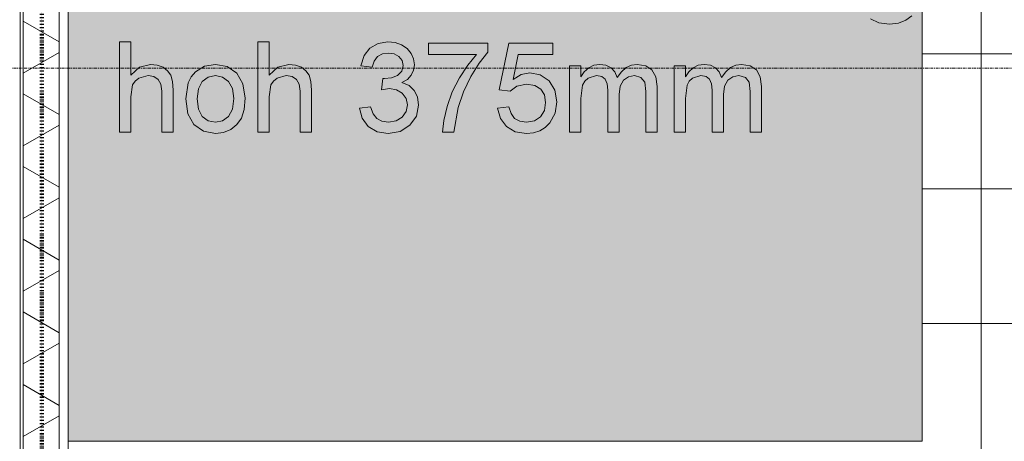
# Model space of a CAD drawing. Header units: millimetres. Extents: x -281 to 145437, y -16481 to 78869.
# Tile 113 of 256: x 4609 to 6799, y 35570 to 36507. Entities that reach past the tile are written whole.
import ezdxf

# ---------------------------------------------------------------- set-up
doc = ezdxf.new("R2010")
doc.units = ezdxf.units.MM
doc.linetypes.add('ARC FS 060 minutes', pattern=[7.2, 2.4, -1.6, 0, -1.6, 0, -1.6])
doc.linetypes.add('Grid Line', pattern=[12, 6, -2, 2, -2])
for name, color, linetype, lineweight in [('A--A23__Vloeren', 8, 'Continuous', 5), ('A--A2__Ruwbouw', 8, 'Continuous', 5), ('A--L$01A__Algemeen', 7, 'Continuous', 5), ('A--L$07A__Stramien', 1, 'Continuous', 5), ('A--L21__Buitenwanden', 3, 'Continuous', 5), ('A--L90__Terrein', 7, 'Continuous', 5)]:
    doc.layers.add(name, color=color, linetype=linetype, lineweight=lineweight)

# ---------------------------------------------------------------- blocks, each defined once
blk = doc.blocks.new('65_GM_LIB_fire separation vertical_gen_arc - 060 minutes-2436626-L_80_ 11')
at = {"layer": 'A--L$01A__Algemeen', "linetype": 'ARC FS 060 minutes', "lineweight": 100}
blk.add_line((0, 0), (44095, 0), dxfattribs=at)
blk = doc.blocks.new('TBR-B-INS-BR-ARC-R25_rvt-1-L_80_ 11')
at = {"layer": 'A--L$01A__Algemeen', "color": 124, "linetype": 'ARC FS 060 minutes', "lineweight": 100, "rotation": 269.9999999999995}
blk.add_blockref('65_GM_LIB_fire separation vertical_gen_arc - 060 minutes-2436626-L_80_ 11', (4658, 56530), dxfattribs=at)
blk = doc.blocks.new('NLRS_90_PA_LB_fietsvak dubbellaags_gen_cpz - NLRS_72_21_01_fietsvak 10x hoh 375-48998501-L_80_ 11')
at = {"layer": 'A--L90__Terrein'}
blk.add_hatch(color=256, dxfattribs=at).paths.add_polyline_path([(1900, 0), (1900, 1875), (0, 1875), (0, 0), (1279, 0)])
for p, q in [((1900, 0), (1900, 1875)), ((1863.4, 936.2), (1876.3, 946)), ((1784.9, 939.6), (1803.3, 930.8)), ((1803.3, 930.8), (1826.7, 927.9)), ((1826.7, 927.9), (1846.8, 929.9)), ((1846.8, 929.9), (1863.4, 936.2)), ((139.1, 888.4), (114, 888.4)), ((114, 888.4), (114, 687.5)), ((139.1, 814.5), (139.1, 888.4)), ((446.7, 888.4), (421.6, 888.4)), ((421.6, 888.4), (421.6, 687.5)), ((446.7, 814.5), (446.7, 888.4)), ((689.3, 884.9), (671.3, 874.4)), ((711.2, 888.4), (689.3, 884.9)), ((727, 886.7), (711.2, 888.4)), ((741.5, 881.5), (727, 886.7)), ((753.8, 873.4), (741.5, 881.5)), ((933.3, 885.3), (801.5, 885.3)), ((801.5, 885.3), (801.5, 860.2)), ((933.3, 865), (933.3, 885.3)), ((980.4, 885.3), (958.4, 781.7)), ((1077.7, 885.3), (980.4, 885.3)), ((1077.7, 860.2), (1077.7, 885.3)), ((658.2, 857.6), (650.8, 835)), ((671.3, 874.4), (658.2, 857.6)), ((680.3, 845.6), (688.2, 855.5)), ((688.2, 855.5), (699, 861.3)), ((699, 861.3), (712.1, 863.3)), ((712.1, 863.3), (725.3, 861.4)), ((725.3, 861.4), (735.8, 855.5)), ((735.8, 855.5), (742.7, 846.7)), ((762.7, 862.7), (753.8, 873.4)), ((768.2, 850.4), (762.7, 862.7)), ((801.5, 860.2), (908.2, 860.2)), ((908.2, 860.2), (888.6, 836.6)), ((914.5, 841.2), (933.3, 865)), ((990, 804.8), (1000.7, 860.2)), ((1000.7, 860.2), (1077.7, 860.2)), ((182.8, 838.2), (158.7, 832.3)), ((197.9, 836.6), (182.8, 838.2)), ((211, 831.7), (197.9, 836.6)), ((303.4, 834.1), (283.2, 821.9)), ((327.5, 838.2), (303.4, 834.1)), ((353.9, 833.2), (327.5, 838.2)), ((374.9, 818.3), (353.9, 833.2)), ((490.4, 838.2), (466.3, 832.3)), ((505.6, 836.6), (490.4, 838.2)), ((518.6, 831.7), (505.6, 836.6)), ((650.8, 835), (675.9, 831.9)), ((675.9, 831.9), (680.3, 845.6)), ((744.9, 835.9), (741.8, 822.9)), ((742.7, 846.7), (744.9, 835.9)), ((770.1, 837.4), (768.2, 850.4)), ((768.3, 825.2), (770.1, 837.4)), ((888.6, 836.6), (870.2, 808.2)), ((895.9, 810.9), (914.5, 841.2)), ((1140.5, 835), (1115.4, 835)), ((1115.4, 835), (1115.4, 687.5)), ((1140.5, 810.8), (1140.5, 835)), ((1169.3, 836.3), (1157.8, 830.7)), ((1182.3, 838.2), (1169.3, 836.3)), ((1196.3, 836.3), (1182.3, 838.2)), ((1207.5, 830.5), (1196.3, 836.3)), ((1252.7, 836.4), (1240.9, 830.9)), ((1265.7, 838.2), (1252.7, 836.4)), ((1284.6, 835.1), (1265.7, 838.2)), ((1298.5, 826), (1284.6, 835.1)), ((1372.8, 835), (1347.7, 835)), ((1347.7, 835), (1347.7, 687.5)), ((1372.8, 810.8), (1372.8, 835)), ((1401.6, 836.3), (1390.1, 830.7)), ((1414.6, 838.2), (1401.6, 836.3)), ((1428.6, 836.3), (1414.6, 838.2)), ((1439.8, 830.5), (1428.6, 836.3)), ((1485, 836.4), (1473.2, 830.9)), ((1498, 838.2), (1485, 836.4)), ((1516.9, 835.1), (1498, 838.2)), ((1530.8, 826), (1516.9, 835.1)), ((158.7, 832.3), (139.1, 814.5)), ((156.9, 807.5), (177.5, 813.1)), ((177.5, 813.1), (190.5, 811)), ((190.5, 811), (200.1, 804.8)), ((221.2, 824.1), (211, 831.7)), ((228.1, 813.9), (221.2, 824.1)), ((232, 800), (228.1, 813.9)), ((273.7, 810.7), (266.9, 796.8)), ((283.2, 821.9), (273.7, 810.7)), ((311.4, 809.9), (327.5, 813.1)), ((327.5, 813.1), (343.4, 809.8)), ((388.7, 794.6), (374.9, 818.3)), ((466.3, 832.3), (446.7, 814.5)), ((464.5, 807.5), (485.1, 813.1)), ((485.1, 813.1), (498.1, 811)), ((498.1, 811), (507.8, 804.8)), ((528.9, 824.1), (518.6, 831.7)), ((535.7, 813.9), (528.9, 824.1)), ((539.6, 800), (535.7, 813.9)), ((732.3, 813.7), (718.8, 808.3)), ((741.8, 822.9), (732.3, 813.7)), ((754.5, 804.8), (763.1, 814.2)), ((763.1, 814.2), (768.3, 825.2)), ((879.5, 777), (895.9, 810.9)), ((1007.9, 815.7), (990, 804.8)), ((1026.7, 819.3), (1007.9, 815.7)), ((1050.2, 814.8), (1026.7, 819.3)), ((1069.6, 801.3), (1050.2, 814.8)), ((1148, 821.9), (1140.5, 810.8)), ((1157.8, 830.7), (1148, 821.9)), ((1156.7, 807.7), (1175.3, 813.1)), ((1175.3, 813.1), (1186.7, 811)), ((1186.7, 811), (1194.3, 805)), ((1215.9, 821.3), (1207.5, 830.5)), ((1221.3, 809), (1215.9, 821.3)), ((1230.5, 821.8), (1221.3, 809)), ((1240.9, 830.9), (1230.5, 821.8)), ((1235.1, 803), (1246.2, 810.6)), ((1246.2, 810.6), (1259.8, 813.1)), ((1259.8, 813.1), (1274.1, 809.1)), ((1307.1, 810.6), (1298.5, 826)), ((1310, 788.6), (1307.1, 810.6)), ((1380.4, 821.9), (1372.8, 810.8)), ((1390.1, 830.7), (1380.4, 821.9)), ((1389, 807.7), (1407.6, 813.1)), ((1407.6, 813.1), (1419, 811)), ((1419, 811), (1426.6, 805)), ((1448.2, 821.3), (1439.8, 830.5)), ((1453.6, 809), (1448.2, 821.3)), ((1462.8, 821.8), (1453.6, 809)), ((1473.2, 830.9), (1462.8, 821.8)), ((1467.4, 803), (1478.5, 810.6)), ((1478.5, 810.6), (1492.1, 813.1)), ((1492.1, 813.1), (1506.4, 809.1)), ((1539.4, 810.6), (1530.8, 826)), ((1542.3, 788.6), (1539.4, 810.6)), ((139.1, 765.9), (143.2, 792.3)), ((143.2, 792.3), (148.6, 800.9)), ((148.6, 800.9), (156.9, 807.5)), ((200.1, 804.8), (206.1, 794)), ((206.1, 794), (208.1, 778.3)), ((233.2, 780.9), (232, 800)), ((266.9, 796.8), (261.5, 761.3)), ((289.5, 784), (298.2, 800.2)), ((298.2, 800.2), (311.4, 809.9)), ((343.4, 809.8), (356.5, 800.1)), ((356.5, 800.1), (365.3, 784.2)), ((393.3, 763.3), (388.7, 794.6)), ((446.7, 765.9), (450.8, 792.3)), ((450.8, 792.3), (456.3, 800.9)), ((456.3, 800.9), (464.5, 807.5)), ((507.8, 804.8), (513.8, 794)), ((513.8, 794), (515.8, 778.3)), ((540.9, 780.9), (539.6, 800)), ((699.8, 806.8), (697, 781.7)), ((703.8, 806.5), (699.8, 806.8)), ((718.8, 808.3), (703.8, 806.5)), ((742.5, 797.6), (754.5, 804.8)), ((758.2, 791.2), (742.5, 797.6)), ((769.9, 780.4), (758.2, 791.2)), ((870.2, 808.2), (854.4, 776.8)), ((983.5, 778.5), (997.6, 789.9)), ((997.6, 789.9), (1019.7, 794.2)), ((1019.7, 794.2), (1038.3, 791.5)), ((1038.3, 791.5), (1051.5, 783.3)), ((1082.8, 780.8), (1069.6, 801.3)), ((1140.5, 761.9), (1144.3, 791.9)), ((1144.3, 791.9), (1149.3, 801)), ((1149.3, 801), (1156.7, 807.7)), ((1194.3, 805), (1198.7, 794.8)), ((1198.7, 794.8), (1200.1, 780.6)), ((1225.3, 770.8), (1227.7, 789.9)), ((1227.7, 789.9), (1235.1, 803)), ((1274.1, 809.1), (1282.6, 798.8)), ((1282.6, 798.8), (1284.9, 777.9)), ((1310, 687.5), (1310, 788.6)), ((1372.8, 761.9), (1376.6, 791.9)), ((1376.6, 791.9), (1381.6, 801)), ((1381.6, 801), (1389, 807.7)), ((1426.6, 805), (1431, 794.8)), ((1431, 794.8), (1432.4, 780.6)), ((1457.6, 770.8), (1460, 789.9)), ((1460, 789.9), (1467.4, 803)), ((1506.4, 809.1), (1514.9, 798.8)), ((1514.9, 798.8), (1517.2, 777.9)), ((1542.3, 687.5), (1542.3, 788.6)), ((208.1, 778.3), (208.1, 687.5)), ((233.2, 687.5), (233.2, 780.9)), ((286.6, 761.3), (289.5, 784)), ((365.3, 784.2), (368.2, 762.1)), ((515.8, 778.3), (515.8, 687.5)), ((540.9, 687.5), (540.9, 780.9)), ((697, 781.7), (714.6, 784.4)), ((714.6, 784.4), (730.4, 781.9)), ((730.4, 781.9), (743.1, 774.1)), ((743.1, 774.1), (751.6, 762.5)), ((777.1, 765.7), (769.9, 780.4)), ((854.4, 776.8), (842.8, 744.2)), ((867.3, 742.1), (879.5, 777)), ((958.4, 781.7), (983.5, 778.5)), ((1051.5, 783.3), (1059.4, 770.4)), ((1059.4, 770.4), (1062, 753.5)), ((1087.1, 755), (1082.8, 780.8)), ((1200.1, 780.6), (1200.1, 687.5)), ((1225.3, 687.5), (1225.3, 770.8)), ((1284.9, 777.9), (1284.9, 687.5)), ((1432.4, 780.6), (1432.4, 687.5)), ((1457.6, 687.5), (1457.6, 770.8)), ((1517.2, 777.9), (1517.2, 687.5)), ((139.1, 687.5), (139.1, 765.9)), ((261.5, 761.3), (266.1, 728.4)), ((289.5, 738.6), (286.6, 761.3)), ((368.2, 762.1), (365.3, 738.9)), ((391.3, 738), (393.3, 763.3)), ((446.7, 687.5), (446.7, 765.9)), ((754.4, 748.2), (751.5, 733.1)), ((751.6, 762.5), (754.4, 748.2)), ((774.7, 723.3), (779.5, 747.7)), ((779.5, 747.7), (777.1, 765.7)), ((1062, 753.5), (1059.2, 735.5)), ((1083.2, 729.9), (1087.1, 755)), ((1140.5, 687.5), (1140.5, 761.9)), ((1372.8, 687.5), (1372.8, 761.9)), ((266.1, 728.4), (279.7, 704.2)), ((298.2, 722.4), (289.5, 738.6)), ((365.3, 738.9), (356.6, 722.5)), ((385.2, 718.6), (391.3, 738)), ((672.7, 744), (647.6, 740.9)), ((647.6, 740.9), (653.8, 718.2)), ((678.4, 728.2), (672.7, 744)), ((686.6, 717.6), (678.4, 728.2)), ((751.5, 733.1), (743, 720.6)), ((760.3, 702.8), (774.7, 723.3)), ((842.8, 744.2), (835.6, 713.4)), ((858, 687.5), (867.3, 742.1)), ((980.4, 744), (955.3, 740.9)), ((955.3, 740.9), (961.4, 717.8)), ((985, 728.9), (980.4, 744)), ((993, 718.1), (985, 728.9)), ((1059.2, 735.5), (1050.8, 721.5)), ((1071.4, 708.4), (1083.2, 729.9)), ((279.7, 704.2), (300.8, 689.3)), ((311.4, 712.7), (298.2, 722.4)), ((327.5, 709.5), (311.4, 712.7)), ((343.5, 712.7), (327.5, 709.5)), ((356.6, 722.5), (343.5, 712.7)), ((361.5, 693.4), (375.2, 704.2)), ((375.2, 704.2), (385.2, 718.6)), ((653.8, 718.2), (667.6, 700.1)), ((697.9, 711.5), (686.6, 717.6)), ((712.5, 709.5), (697.9, 711.5)), ((729.7, 712.3), (712.5, 709.5)), ((743, 720.6), (729.7, 712.3)), ((738.5, 689), (760.3, 702.8)), ((835.6, 713.4), (832.8, 687.5)), ((961.4, 717.8), (974.9, 699.8)), ((1004.5, 711.6), (993, 718.1)), ((1019.3, 709.5), (1004.5, 711.6)), ((1037.3, 712.5), (1019.3, 709.5)), ((1050.8, 721.5), (1037.3, 712.5)), ((1060.9, 697.9), (1071.4, 708.4)), ((114, 687.5), (139.1, 687.5)), ((208.1, 687.5), (233.2, 687.5)), ((300.8, 689.3), (327.5, 684.4)), ((327.5, 684.4), (345.2, 686.6)), ((345.2, 686.6), (361.5, 693.4)), ((421.6, 687.5), (446.7, 687.5)), ((515.8, 687.5), (540.9, 687.5)), ((667.6, 700.1), (687.4, 688.3)), ((687.4, 688.3), (711.6, 684.4)), ((711.6, 684.4), (738.5, 689)), ((832.8, 687.5), (858, 687.5)), ((974.9, 699.8), (994.5, 688.2)), ((994.5, 688.2), (1019.2, 684.4)), ((1019.2, 684.4), (1034.9, 685.9)), ((1034.9, 685.9), (1048.8, 690.4)), ((1048.8, 690.4), (1060.9, 697.9)), ((1115.4, 687.5), (1140.5, 687.5)), ((1200.1, 687.5), (1225.3, 687.5)), ((1284.9, 687.5), (1310, 687.5)), ((1347.7, 687.5), (1372.8, 687.5)), ((1432.4, 687.5), (1457.6, 687.5)), ((1517.2, 687.5), (1542.3, 687.5)), ((0, 0), (1900, 0))]:
    blk.add_line(p, q, dxfattribs=at)

msp = doc.modelspace()

# ---------------------------------------------------------------- hatches: boundary and pattern name
at = {"layer": 'A--A23__Vloeren'}
h = msp.add_hatch(dxfattribs=at)
h.set_pattern_fill('FP_213', color=256, style=0, pattern_type=2)
h.set_pattern_definition([(0, (7648.04, 36431.46), (0, 300), []), (90, (7648.04, 36431.46), (-300, 2e-14), [])])
h.paths.add_polyline_path([(4717, 12483), (5950.5, 12483), (5951.5, 12545), (5952.7, 12547.8), (5958, 12550), (6045.5, 12549), (6048.3, 12547.8), (6050.5, 12542.5), (6050.5, 12483), (9400, 12483), (9400, 12700), (8817, 12700), (8817, 15700), (8900, 15700), (8900, 16450), (8817, 16450), (8817, 21700), (9400, 21700), (9400, 22808.8), (8817, 22808.8), (8817, 28808.8), (9400, 28808.8), (9400, 29700), (8817, 29700), (8817, 35700), (9400, 35700), (9400, 36900), (8817, 36900), (8817, 42900), (9400, 42900), (9400, 43913), (8817, 43913), (8817, 49288), (9400, 49288), (9400, 50010), (8817, 50010), (8817, 55260), (9400, 55260), (9400, 56200), (10717, 56200), (10717, 56540), (9140, 56540), (9140, 56717), (8110, 56717), (8110, 56712), (8045, 56712), (8046, 56715.5), (8060, 56715.5), (8060, 56717), (8039.4, 56717), (8039, 56715), (6800.2, 56715.5), (6800, 56717), (6780, 56717), (6780, 56715.5), (6794, 56714.7), (6795, 56712), (6730, 56712), (6731, 56715.5), (6730, 56715.5), (6730, 56717), (4717, 56717), (4717, 55445), (6617, 55445), (6617, 52070), (4717, 52070), (4717, 51845), (6617, 51845), (6617, 48470), (4717, 48470), (4717, 48245), (6617, 48245), (6617, 44870), (4717, 44870), (4717, 44645), (6617, 44645), (6617, 41270), (4717, 41270), (4717, 41045), (6617, 41045), (6617, 37670), (4717, 37670), (4717, 37445), (6617, 37445), (6617, 34070), (4717, 34070), (4717, 33845), (6617, 33845), (6617, 30470), (4717, 30470), (4717, 30325), (6617, 30325), (6617, 26950), (4717, 26950), (4717, 26645), (6617, 26645), (6617, 23270), (4717, 23270), (4717, 23045), (6617, 23045), (6617, 19670), (4717, 19670), (4717, 19445), (6617, 19445), (6617, 16070), (4717, 16069.5), (4717, 15800), (6617, 15800), (6617, 12800), (4717, 12800), (4717, 12580.7)])
h.paths.add_polyline_path([(6044.8, 12483), (6045.5, 12483), (6044.8, 12544.3), (6043, 12545), (5956.2, 12544.3), (5955.5, 12542.5), (5956.2, 12483), (5996, 12483)])
h.paths.add_polyline_path([(5996, 15950), (5956.2, 15950.7), (5952.7, 15952.2), (5950.5, 15957.5), (5951.5, 16045), (5952.7, 16047.8), (5958, 16050), (6045.5, 16049), (6048.3, 16047.8), (6050.5, 16042.5), (6049.8, 15955.7), (6048.3, 15952.2), (6043, 15950)])
h.paths.add_polyline_path([(6043, 15955), (6044.8, 15955.7), (6045.5, 15957.5), (6044.8, 16044.3), (6043, 16045), (5956.2, 16044.3), (5955.5, 16042.5), (5956.2, 15955.7), (5958, 15955), (5996, 15955)])
h.paths.add_polyline_path([(6700.3, 18554.3), (6674, 18557.8), (6656.5, 18566.2), (6644.1, 18581), (6637.2, 18601.4), (6662.4, 18604.6), (6666.3, 18593.8), (6675, 18585.5), (6685.4, 18581.1), (6700.6, 18579.5), (6716.7, 18581.4), (6726.2, 18585.4), (6732.5, 18591.8), (6734.6, 18599.3), (6731, 18606.9), (6726.2, 18610.6), (6699.5, 18618), (6662.5, 18630.1), (6652.9, 18636.2), (6646, 18644.4), (6640.4, 18664.7), (6644.9, 18683.4), (6657.2, 18697.7), (6673.2, 18705.1), (6696.7, 18707.9), (6725.3, 18703.2), (6736.8, 18697.4), (6744.8, 18689.9), (6753.4, 18667.4), (6728.3, 18664.2), (6725.1, 18672.1), (6718.8, 18678.1), (6694.8, 18682.9), (6682.3, 18681.9), (6672.7, 18678.3), (6667.3, 18673.1), (6665.5, 18667.2), (6668.5, 18659.9), (6677.9, 18654.4), (6700.3, 18648.7), (6736.4, 18637.2), (6753.5, 18623.8), (6758.6, 18610.6), (6759.3, 18599.3), (6757.9, 18589.6), (6752.4, 18577.9), (6743.5, 18567.9), (6731.4, 18560.5), (6715.7, 18555.8), (6700.6, 18554.4)])
h.paths.add_polyline_path([(5958, 19550), (5952.7, 19552.2), (5950.5, 19557.5), (5951.5, 19645), (5952.7, 19647.8), (5958, 19650), (6045.5, 19649), (6048.3, 19647.8), (6050.5, 19642.5), (6049.8, 19555.7), (6048.3, 19552.2), (6043, 19550), (5996, 19550)])
h.paths.add_polyline_path([(6043, 19555), (6044.8, 19555.7), (6045.5, 19557.5), (6044.8, 19644.3), (6043, 19645), (5956.2, 19644.3), (5955.5, 19642.5), (5956.2, 19555.7), (5958, 19555), (5996, 19555)])
h.paths.add_polyline_path([(6700.3, 22154.3), (6674, 22157.8), (6656.5, 22166.2), (6644.1, 22181), (6637.2, 22201.4), (6662.5, 22204.2), (6666.3, 22193.8), (6675, 22185.5), (6685.4, 22181.1), (6700.6, 22179.5), (6716, 22181.1), (6726.2, 22185.4), (6732.5, 22191.8), (6734.6, 22199.3), (6732.5, 22205.7), (6726.2, 22210.6), (6699.5, 22218), (6662.5, 22230.1), (6652.9, 22236.2), (6646, 22244.4), (6640.4, 22264.7), (6644.9, 22283.4), (6657.2, 22297.7), (6673.2, 22305.1), (6696.7, 22307.9), (6725.3, 22303.2), (6736.8, 22297.4), (6744.8, 22289.9), (6753.4, 22267.4), (6728.3, 22264.2), (6725.1, 22272.1), (6718.8, 22278.1), (6694.8, 22282.9), (6682.3, 22281.9), (6672.7, 22278.3), (6667.3, 22273.1), (6665.5, 22267.2), (6668.5, 22259.9), (6677.9, 22254.4), (6700.3, 22248.7), (6736.4, 22237.2), (6753.5, 22223.8), (6758.6, 22210.6), (6759.3, 22199.3), (6757.9, 22189.6), (6752.4, 22177.9), (6743.5, 22167.9), (6731.4, 22160.5), (6715.7, 22155.8), (6700.3, 22154.3)])
h.paths.add_polyline_path([(5996, 23150), (5956.2, 23150.7), (5952.7, 23152.2), (5950.5, 23157.5), (5951.5, 23245), (5952.7, 23247.8), (5958, 23250), (6045.5, 23249), (6048.3, 23247.8), (6050.5, 23242.5), (6049.8, 23155.7), (6048.3, 23152.2), (6043, 23150)])
h.paths.add_polyline_path([(5996, 23155), (6044.8, 23155.7), (6045.5, 23157.5), (6044.8, 23244.3), (6043, 23245), (5956.2, 23244.3), (5955.5, 23242.5), (5956.2, 23155.7), (5958, 23155)])
h.paths.add_polyline_path([(6700.3, 25754.3), (6674, 25757.8), (6656.5, 25766.2), (6644.1, 25781), (6637.2, 25801.4), (6662.5, 25804.2), (6666.3, 25793.8), (6675, 25785.5), (6685.4, 25781.1), (6700.6, 25779.5), (6716, 25781.1), (6726.2, 25785.4), (6732.5, 25791.8), (6734.6, 25799.3), (6732.5, 25805.7), (6726.2, 25810.6), (6699.5, 25818), (6662.5, 25830.1), (6652.9, 25836.2), (6646, 25844.4), (6640.4, 25864.7), (6644.9, 25883.4), (6657.2, 25897.7), (6673.2, 25905.1), (6696.7, 25907.9), (6728.4, 25901.7), (6736.8, 25897.4), (6744.8, 25889.9), (6753.4, 25867.4), (6728.3, 25864.2), (6725.1, 25872.1), (6718.8, 25878.1), (6694.8, 25882.9), (6682.3, 25881.9), (6672.7, 25878.3), (6667.3, 25873.1), (6665.5, 25867.2), (6668.5, 25859.9), (6677.9, 25854.4), (6700.3, 25848.7), (6736.4, 25837.2), (6753.5, 25823.8), (6758.6, 25810.6), (6759.3, 25799.3), (6757.9, 25789.6), (6752.4, 25777.9), (6743.5, 25767.9), (6731.4, 25760.5), (6715.7, 25755.8), (6700.3, 25754.3)])
h.paths.add_polyline_path([(6043, 26750), (5956.2, 26750.7), (5952.7, 26752.2), (5950.5, 26757.5), (5951.5, 26845), (5952.7, 26847.8), (5958, 26850), (6045.5, 26849), (6048.3, 26847.8), (6050.5, 26842.5), (6049.8, 26755.7), (6048.3, 26752.2), (6044.8, 26750.7)])
h.paths.add_polyline_path([(6043, 26755), (6044.8, 26755.7), (6045.5, 26757.5), (6044.8, 26844.3), (6043, 26845), (5956.2, 26844.3), (5955.5, 26842.5), (5956.2, 26755.7), (5958, 26755), (5996, 26755)])
h.paths.add_polyline_path([(6700.3, 29434.4), (6674, 29437.8), (6656.5, 29446.3), (6644.1, 29461), (6637.2, 29481.5), (6662.5, 29484.2), (6666.3, 29473.9), (6675, 29465.6), (6685.4, 29461.1), (6700.6, 29459.5), (6716, 29461.1), (6726.2, 29465.5), (6732.5, 29471.9), (6734.6, 29479.4), (6732.5, 29485.8), (6726.2, 29490.7), (6699.5, 29498.1), (6662.5, 29510.1), (6652.9, 29516.3), (6646, 29524.5), (6640.4, 29544.7), (6644.9, 29563.4), (6657.2, 29577.7), (6673.2, 29585.2), (6696.7, 29587.9), (6725.3, 29583.3), (6736.8, 29577.5), (6744.8, 29570), (6753.4, 29547.4), (6728.3, 29544.3), (6725.1, 29552.2), (6718.8, 29558.1), (6694.8, 29563), (6682.3, 29561.9), (6672.7, 29558.4), (6667.3, 29553.2), (6665.5, 29547.3), (6668.5, 29540), (6677.9, 29534.4), (6700.3, 29528.8), (6736.4, 29517.3), (6753.5, 29503.9), (6758.6, 29490.7), (6759.3, 29479.4), (6757.9, 29469.7), (6752.4, 29458), (6743.5, 29448), (6731.4, 29440.6), (6715.7, 29435.8), (6700.3, 29434.4)])
h.paths.add_polyline_path([(5958, 30350), (5952.7, 30352.2), (5950.5, 30357.5), (5951.5, 30445), (5952.7, 30447.8), (5958, 30450), (6045.5, 30449), (6048.3, 30447.8), (6050.5, 30442.5), (6049.8, 30355.7), (6048.3, 30352.2), (6043, 30350), (5996, 30350)])
h.paths.add_polyline_path([(5996, 30355), (6044.8, 30355.7), (6045.5, 30357.5), (6044.8, 30444.3), (6043, 30445), (5956.2, 30444.3), (5955.5, 30442.5), (5956.2, 30355.7), (5958, 30355)])
h.paths.add_polyline_path([(6700.3, 32954.3), (6674, 32957.8), (6656.5, 32966.2), (6644.1, 32981), (6637.2, 33001.4), (6662.5, 33004.2), (6666.3, 32993.8), (6675, 32985.5), (6685.4, 32981.1), (6700.6, 32979.5), (6716, 32981.1), (6726.2, 32985.4), (6732.5, 32991.8), (6734.6, 32999.3), (6732.5, 33005.7), (6726.2, 33010.6), (6699.5, 33018), (6662.5, 33030.1), (6652.9, 33036.2), (6646, 33044.4), (6640.4, 33064.7), (6644.9, 33083.4), (6657.2, 33097.7), (6673.2, 33105.1), (6696.7, 33107.9), (6725.3, 33103.2), (6736.8, 33097.4), (6744.8, 33089.9), (6753.4, 33067.4), (6728.3, 33064.2), (6725.1, 33072.1), (6718.8, 33078.1), (6694.8, 33082.9), (6682.3, 33081.9), (6672.7, 33078.3), (6667.3, 33073.1), (6665.5, 33067.2), (6668.5, 33059.9), (6677.9, 33054.4), (6700.3, 33048.7), (6736.4, 33037.2), (6753.5, 33023.8), (6758.6, 33010.6), (6759.3, 32999.3), (6757.9, 32989.6), (6752.4, 32977.9), (6743.5, 32967.9), (6731.4, 32960.5), (6715.7, 32955.8), (6700.3, 32954.3)])
h.paths.add_polyline_path([(5958, 33950), (5952.7, 33952.2), (5950.5, 33957.5), (5951.5, 34045), (5952.7, 34047.8), (5958, 34050), (6045.5, 34049), (6048.3, 34047.8), (6050.5, 34042.5), (6049.8, 33955.7), (6048.3, 33952.2), (6043, 33950), (5996, 33950)])
h.paths.add_polyline_path([(6043, 33955), (6044.8, 33955.7), (6045.5, 33957.5), (6044.8, 34044.3), (6043, 34045), (5956.2, 34044.3), (5955.5, 34042.5), (5956.2, 33955.7), (5958, 33955), (5996, 33955)])
h.paths.add_polyline_path([(6700.3, 36554.3), (6674, 36557.8), (6656.5, 36566.2), (6644.1, 36581), (6637.2, 36601.4), (6662.5, 36604.2), (6666.3, 36593.8), (6675, 36585.5), (6685.4, 36581.1), (6700.6, 36579.5), (6716, 36581.1), (6726.2, 36585.4), (6732.5, 36591.8), (6734.6, 36599.3), (6732.5, 36605.7), (6726.2, 36610.6), (6699.5, 36618), (6662.5, 36630.1), (6652.9, 36636.2), (6646, 36644.4), (6640.4, 36664.7), (6644.9, 36683.4), (6657.2, 36697.7), (6673.2, 36705.1), (6696.7, 36707.9), (6725.3, 36703.2), (6736.8, 36697.4), (6744.8, 36689.9), (6753.4, 36667.4), (6728.3, 36664.2), (6725.1, 36672.1), (6718.8, 36678.1), (6694.8, 36682.9), (6682.3, 36681.9), (6672.7, 36678.3), (6667.3, 36673.1), (6665.5, 36667.2), (6668.5, 36659.9), (6677.9, 36654.4), (6700.3, 36648.7), (6736.4, 36637.2), (6753.5, 36623.8), (6758.6, 36610.6), (6759.3, 36599.3), (6757.9, 36589.6), (6752.4, 36577.9), (6743.5, 36567.9), (6731.4, 36560.5), (6715.7, 36555.8), (6700.3, 36554.3)])
h.paths.add_polyline_path([(5996, 37550), (5956.2, 37550.7), (5952.7, 37552.2), (5950.5, 37557.5), (5951.5, 37645), (5952.7, 37647.8), (5958, 37650), (6045.5, 37649), (6048.3, 37647.8), (6050.5, 37642.5), (6049.8, 37555.7), (6048.3, 37552.2), (6043, 37550)])
h.paths.add_polyline_path([(6043, 37555), (6044.8, 37555.7), (6045.5, 37557.5), (6044.8, 37644.3), (6043, 37645), (5956.2, 37644.3), (5955.5, 37642.5), (5956.2, 37555.7), (5958, 37555), (5996, 37555)])
h.paths.add_polyline_path([(6700.3, 40154.3), (6674, 40157.8), (6656.5, 40166.2), (6644.1, 40181), (6637.2, 40201.4), (6662.5, 40204.2), (6666.3, 40193.8), (6675, 40185.5), (6685.4, 40181.1), (6700.6, 40179.5), (6716, 40181.1), (6726.2, 40185.4), (6732.5, 40191.8), (6734.6, 40199.3), (6732.5, 40205.7), (6726.2, 40210.6), (6699.5, 40218), (6662.5, 40230.1), (6652.9, 40236.2), (6646, 40244.4), (6640.4, 40264.7), (6644.9, 40283.4), (6657.2, 40297.7), (6673.2, 40305.1), (6696.7, 40307.9), (6725.3, 40303.2), (6736.8, 40297.4), (6744.8, 40289.9), (6753.4, 40267.4), (6728.3, 40264.2), (6725.1, 40272.1), (6718.8, 40278.1), (6694.8, 40282.9), (6682.3, 40281.9), (6672.7, 40278.3), (6667.3, 40273.1), (6665.5, 40267.2), (6668.5, 40259.9), (6677.9, 40254.4), (6700.3, 40248.7), (6736.4, 40237.2), (6753.5, 40223.8), (6758.6, 40210.6), (6759.3, 40199.3), (6757.9, 40189.6), (6752.4, 40177.9), (6743.5, 40167.9), (6731.4, 40160.5), (6715.7, 40155.8), (6700.6, 40154.4)])
h.paths.add_polyline_path([(5958, 41150), (5952.7, 41152.2), (5950.5, 41157.5), (5951.5, 41245), (5952.7, 41247.8), (5958, 41250), (6045.5, 41249), (6048.3, 41247.8), (6050.5, 41242.5), (6049.8, 41155.7), (6048.3, 41152.2), (6043, 41150), (5996, 41150)])
h.paths.add_polyline_path([(5958, 41155), (6044.8, 41155.7), (6045.5, 41157.5), (6044.8, 41244.3), (6043, 41245), (5956.2, 41244.3), (5955.5, 41242.5), (5956.2, 41155.7)])
h.paths.add_polyline_path([(6700.3, 43754.3), (6674, 43757.8), (6656.5, 43766.2), (6644.1, 43781), (6637.2, 43801.4), (6662.5, 43804.2), (6666.3, 43793.8), (6675, 43785.5), (6685.4, 43781.1), (6700.6, 43779.5), (6716, 43781.1), (6726.2, 43785.4), (6732.5, 43791.8), (6734.6, 43799.3), (6732.5, 43805.7), (6726.2, 43810.6), (6699.5, 43818), (6662.5, 43830.1), (6652.9, 43836.2), (6646, 43844.4), (6640.4, 43864.7), (6644.9, 43883.4), (6657.2, 43897.7), (6673.2, 43905.1), (6696.7, 43907.9), (6725.3, 43903.2), (6736.8, 43897.4), (6744.8, 43889.9), (6753.4, 43867.4), (6728.3, 43864.2), (6725.1, 43872.1), (6718.8, 43878.1), (6694.8, 43882.9), (6682.3, 43881.9), (6672.7, 43878.3), (6667.3, 43873.1), (6665.5, 43867.2), (6668.5, 43859.9), (6677.9, 43854.4), (6700.3, 43848.7), (6736.4, 43837.2), (6753.5, 43823.8), (6758.6, 43810.6), (6759.3, 43799.3), (6757.9, 43789.6), (6752.4, 43777.9), (6743.5, 43767.9), (6731.4, 43760.5), (6715.7, 43755.8), (6700.3, 43754.3)])
h.paths.add_polyline_path([(5988.6, 44750), (5956.2, 44750.7), (5952.7, 44752.2), (5950.5, 44757.5), (5951.5, 44845), (5952.7, 44847.8), (5958, 44850), (6045.5, 44849), (6048.3, 44847.8), (6050.5, 44842.5), (6049.8, 44755.7), (6048.3, 44752.2), (6043, 44750), (5996, 44750)])
h.paths.add_polyline_path([(5988, 44755), (6044.8, 44755.7), (6045.5, 44757.5), (6044.8, 44844.3), (6043, 44845), (5956.2, 44844.3), (5955.5, 44842.5), (5956.2, 44755.7), (5958, 44755)])
h.paths.add_polyline_path([(6700.3, 47354.3), (6674, 47357.8), (6656.5, 47366.2), (6644.1, 47381), (6637.2, 47401.4), (6662.5, 47404.2), (6666.3, 47393.8), (6675, 47385.5), (6685.4, 47381.1), (6700.6, 47379.5), (6716, 47381.1), (6726.2, 47385.4), (6732.5, 47391.8), (6734.6, 47399.3), (6732.5, 47405.7), (6726.2, 47410.6), (6699.5, 47418), (6662.5, 47430.1), (6652.9, 47436.2), (6646, 47444.4), (6640.4, 47464.7), (6644.9, 47483.4), (6657.2, 47497.7), (6673.2, 47505.1), (6696.7, 47507.9), (6725.3, 47503.2), (6736.8, 47497.4), (6744.8, 47489.9), (6753.4, 47467.4), (6728.3, 47464.2), (6725.1, 47472.1), (6718.8, 47478.1), (6694.8, 47482.9), (6682.3, 47481.9), (6672.7, 47478.3), (6667.3, 47473.1), (6665.5, 47467.2), (6668.5, 47459.9), (6677.9, 47454.4), (6700.3, 47448.7), (6736.4, 47437.2), (6753.5, 47423.8), (6758.6, 47410.6), (6759.3, 47399.3), (6757.9, 47389.6), (6752.4, 47377.9), (6743.5, 47367.9), (6731.4, 47360.5), (6715.7, 47355.8), (6700.3, 47354.3)])
h.paths.add_polyline_path([(6043, 48350), (5956.2, 48350.7), (5952.7, 48352.2), (5950.5, 48357.5), (5951.5, 48445), (5952.7, 48447.8), (5958, 48450), (6045.5, 48449), (6048.3, 48447.8), (6050.5, 48442.5), (6049.8, 48355.7), (6048.3, 48352.2), (6044.8, 48350.7)])
h.paths.add_polyline_path([(5958, 48355), (6044.8, 48355.7), (6045.5, 48357.5), (6044.8, 48444.3), (6043, 48445), (5956.2, 48444.3), (5955.5, 48442.5), (5956.2, 48355.7)])
h.paths.add_polyline_path([(6700.3, 50954.3), (6673.9, 50957.8), (6656.5, 50966.2), (6644.1, 50981), (6637.2, 51001.4), (6662.5, 51004.2), (6666.3, 50993.8), (6675, 50985.5), (6685.4, 50981.1), (6700.6, 50979.5), (6716, 50981.1), (6726.2, 50985.4), (6732.5, 50991.8), (6734.6, 50999.3), (6732.5, 51005.7), (6726.2, 51010.6), (6699.5, 51018), (6662.5, 51030.1), (6652.9, 51036.2), (6646, 51044.4), (6640.4, 51064.7), (6644.9, 51083.4), (6657.2, 51097.7), (6673.2, 51105.1), (6696.7, 51107.9), (6725.3, 51103.2), (6736.8, 51097.4), (6744.8, 51089.9), (6753.4, 51067.4), (6728.3, 51064.2), (6725.1, 51072.1), (6718.8, 51078.1), (6694.8, 51082.9), (6682.3, 51081.9), (6672.7, 51078.3), (6667.3, 51073.1), (6665.5, 51067.2), (6668.5, 51059.9), (6677.9, 51054.4), (6700.3, 51048.7), (6736.4, 51037.2), (6753.5, 51023.8), (6758.6, 51010.6), (6759.3, 50999.3), (6757.9, 50989.6), (6752.4, 50977.9), (6743.5, 50967.9), (6731.4, 50960.5), (6715.7, 50955.8), (6700.6, 50954.4)])
h.paths.add_polyline_path([(5996, 51950), (5956.2, 51950.7), (5952.7, 51952.2), (5950.5, 51957.5), (5951.5, 52045), (5952.7, 52047.8), (5958, 52050), (6044.8, 52049.3), (6048.3, 52047.8), (6050.5, 52042.5), (6049.5, 51955), (6048.3, 51952.2), (6043, 51950)])
h.paths.add_polyline_path([(6043, 51955), (6044.8, 51955.7), (6045.5, 51957.5), (6044.8, 52044.3), (6043, 52045), (5956.2, 52044.3), (5955.5, 52042.5), (5956.2, 51955.7), (5958, 51955), (5996, 51955)])
h.paths.add_polyline_path([(6700.3, 54554.4), (6674, 54557.8), (6656.5, 54566.2), (6644.1, 54581), (6637.2, 54601.4), (6662.5, 54604.2), (6666.3, 54593.8), (6675, 54585.5), (6685.4, 54581.1), (6700.6, 54579.5), (6716, 54581.1), (6726.2, 54585.4), (6732.5, 54591.9), (6734.6, 54599.3), (6732.5, 54605.7), (6726.2, 54610.6), (6699.5, 54618), (6662.5, 54630.1), (6652.9, 54636.2), (6646, 54644.4), (6640.4, 54664.7), (6644.9, 54683.4), (6657.2, 54697.7), (6673.2, 54705.1), (6696.7, 54707.9), (6725.3, 54703.2), (6736.8, 54697.4), (6744.8, 54689.9), (6753.4, 54667.4), (6728.3, 54664.2), (6725.1, 54672.1), (6718.8, 54678.1), (6694.8, 54682.9), (6682.3, 54681.9), (6672.7, 54678.3), (6667.3, 54673.2), (6665.5, 54667.2), (6668.5, 54659.9), (6677.9, 54654.4), (6700.3, 54648.8), (6736.4, 54637.2), (6753.5, 54623.8), (6758.6, 54610.6), (6759.3, 54599.3), (6757.9, 54589.6), (6752.4, 54577.9), (6743.5, 54567.9), (6731.4, 54560.5), (6715.7, 54555.8), (6700.3, 54554.4)])
h.paths.add_polyline_path([(5996, 55550), (5956.2, 55550.7), (5952.7, 55552.1), (5950.5, 55557.5), (5951.5, 55645), (5952.7, 55647.8), (5958, 55650), (6044.8, 55649.2), (6048.3, 55647.8), (6050.5, 55642.5), (6049.5, 55555), (6048.3, 55552.1), (6043, 55550)])
h.paths.add_polyline_path([(6043, 55555), (6044.8, 55555.7), (6045.5, 55557.5), (6044.8, 55644.2), (6043, 55645), (5956.2, 55644.2), (5955.5, 55642.5), (5956.2, 55555.7), (5958, 55555), (5996, 55555)])
h.paths.add_polyline_path([(6720, 56677), (6717, 56677), (6717, 56712), (6720, 56712)])
at = {"layer": 'A--A2__Ruwbouw'}
h = msp.add_hatch(dxfattribs=at)
h.set_pattern_fill('FP_124', color=256, angle=60, style=0, pattern_type=2)
h.set_pattern_definition([(150, (4717, 34506.5), (-70, -121.2436), []), (210, (4717, 34506.5), (70, -121.2436), [])])
h.paths.add_polyline_path([(4617, 12483), (4697, 12483), (4697, 56530), (4617, 56530), (4617, 12580.7)])

# ---------------------------------------------------------------- linework, layer by layer
at = {"layer": 'A--L$07A__Stramien', "linetype": 'Grid Line'}
msp.add_line((100373, 36400), (-281.1, 36400), dxfattribs=at)
at = {"layer": 'A--L21__Buitenwanden', "color": 11, "lineweight": 9}
msp.add_line((4610.3, 11340), (4610.3, 63050), dxfattribs=at)
at = {"layer": 'A--L21__Buitenwanden'}
for p, q in [((4617, 56530), (4617, 12383)), ((4697, 56530), (4697, 12483)), ((4717, 12483), (4717, 56530))]:
    msp.add_line(p, q, dxfattribs=at)

# ---------------------------------------------------------------- block references
at = {"lineweight": 5}
msp.add_blockref('TBR-B-INS-BR-ARC-R25_rvt-1-L_80_ 11', (0, 0), dxfattribs=at)
at = {"layer": 'A--L90__Terrein'}
msp.add_blockref('NLRS_90_PA_LB_fietsvak dubbellaags_gen_cpz - NLRS_72_21_01_fietsvak 10x hoh 375-48998501-L_80_ 11', (4717, 35570), dxfattribs=at)

doc.saveas('drawing.dxf')
